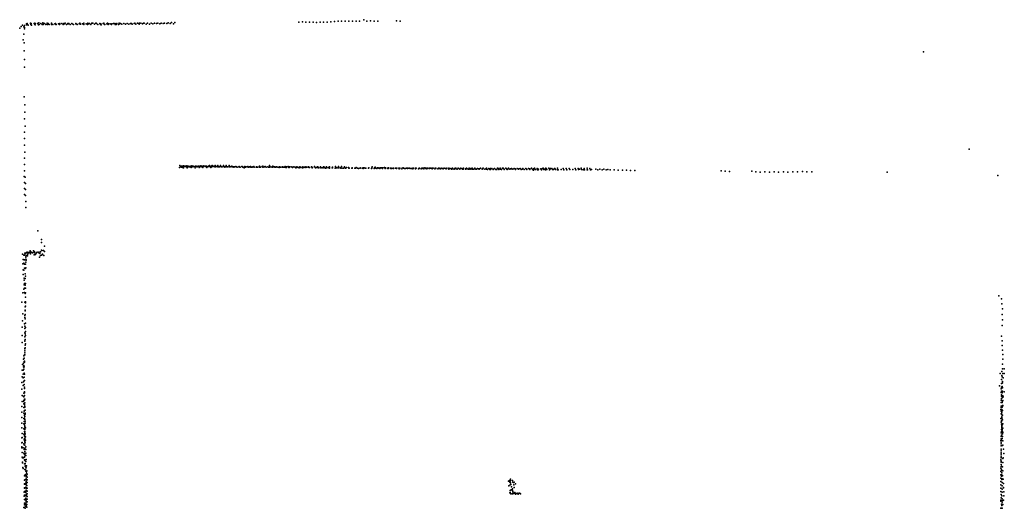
# Model space of a CAD drawing. Header units: millimetres. Extents: x -34490 to -17980, y -23183 to 13859.
# Tile 5 of 5: x -34280 to -17983, y 5771 to 13859. Entities that reach past the tile are written whole.
import ezdxf

# ---------------------------------------------------------------- set-up
doc = ezdxf.new("R2010")
doc.units = ezdxf.units.MM
doc.layers.add('P', color=9, linetype='Continuous')

msp = doc.modelspace()

# ---------------------------------------------------------------- linework, layer by layer
at = {"layer": 'P'}
for p in [(-28586, 13859), (-34280, 13721), (-34254, 13748), (-34233, 13767), (-34213, 13743), (-34201, 13707), (-34198, 13765), (-34198, 13729), (-34168, 13776), (-34165, 13788), (-34158, 13795), (-34156, 13782), (-34153, 13779), (-34141, 13771), (-34103, 13804), (-34101, 13795), (-34097, 13777), (-34090, 13794), (-34082, 13771), (-34043, 13795), (-34032, 13802), (-34028, 13778), (-34024, 13775), (-34022, 13798), (-33986, 13796), (-33967, 13775), (-33964, 13805), (-33957, 13778), (-33928, 13797), (-33908, 13777), (-33896, 13805), (-33889, 13779), (-33884, 13798), (-33869, 13795), (-33850, 13779), (-33825, 13803), (-33819, 13779), (-33811, 13795), (-33792, 13781), (-33755, 13799), (-33753, 13792), (-33751, 13782), (-33734, 13779), (-33696, 13793), (-33686, 13797), (-33683, 13780), (-33677, 13781), (-33639, 13792), (-33619, 13782), (-33618, 13796), (-33616, 13784), (-33582, 13794), (-33561, 13779), (-33549, 13794), (-33538, 13791), (-33525, 13799), (-33504, 13780), (-33482, 13796), (-33481, 13789), (-33470, 13792), (-33467, 13797), (-33446, 13779), (-33417, 13798), (-33409, 13791), (-33388, 13779), (-33352, 13788), (-33350, 13795), (-33334, 13786), (-33331, 13779), (-33295, 13790), (-33284, 13799), (-33274, 13783), (-33238, 13789), (-33218, 13799), (-33217, 13782), (-33181, 13788), (-33159, 13781), (-33154, 13804), (-33137, 13793), (-33124, 13794), (-33102, 13781), (-33087, 13801), (-33069, 13800), (-33044, 13784), (-33021, 13799), (-33012, 13801), (-33006, 13796), (-32987, 13780), (-32955, 13798), (-32954, 13798), (-32945, 13782), (-32939, 13791), (-32930, 13775), (-32898, 13797), (-32890, 13800), (-32878, 13779), (-32872, 13777), (-32840, 13792), (-32824, 13800), (-32816, 13780), (-32809, 13793), (-32784, 13791), (-32758, 13777), (-32757, 13792), (-32728, 13795), (-32703, 13797), (-32701, 13781), (-32692, 13793), (-32683, 13779), (-32671, 13798), (-32644, 13781), (-32635, 13804), (-32628, 13792), (-32614, 13797), (-32587, 13783), (-32558, 13798), (-32531, 13783), (-32501, 13797), (-32499, 13797), (-32473, 13787), (-32445, 13794), (-32432, 13798), (-32417, 13786), (-32388, 13798), (-32375, 13800), (-32360, 13786), (-32332, 13800), (-32306, 13795), (-32303, 13787), (-32298, 13799), (-32276, 13803), (-32246, 13788), (-32230, 13800), (-32220, 13803), (-32189, 13785), (-32163, 13800), (-32133, 13784), (-32106, 13800), (-32075, 13788), (-32049, 13803), (-32018, 13794), (-31993, 13802), (-31962, 13791), (-31938, 13802), (-31904, 13794), (-31881, 13803), (-31847, 13795), (-31824, 13808), (-31791, 13798), (-31767, 13810), (-31734, 13791), (-31711, 13812), (-29658, 13820), (-29600, 13822), (-29542, 13820), (-29483, 13818), (-29425, 13817), (-29368, 13812), (-29309, 13817), (-29250, 13819), (-29191, 13820), (-29131, 13825), (-29070, 13828), (-29011, 13834), (-28951, 13834), (-28892, 13834), (-28832, 13836), (-28773, 13833), (-28712, 13835), (-28654, 13836), (-28532, 13836), (-28472, 13838), (-28413, 13836), (-28351, 13837), (-28045, 13838), (-27984, 13837), (-34212, 13619), (-34225, 13524), (-34207, 13477), (-34208, 13343), (-34203, 13202), (-19321, 13329), (-34203, 13074), (-34204, 12581), (-34197, 12452), (-34195, 12328), (-34198, 12220), (-34192, 12098), (-34199, 11997), (-34203, 11893), (-34201, 11782), (-34197, 11667), (-18565, 11714), (-34200, 11567), (-34200, 11462), (-31635, 11411), (-31628, 11443), (-31615, 11421), (-31602, 11435), (-31601, 11417), (-31591, 11436), (-31586, 11414), (-31581, 11433), (-31567, 11441), (-31556, 11427), (-31545, 11433), (-31535, 11436), (-31535, 11430), (-31519, 11423), (-31513, 11438), (-31512, 11421), (-31489, 11433), (-31489, 11428), (-31481, 11423), (-31465, 11422), (-31460, 11434), (-31451, 11429), (-31442, 11427), (-31441, 11410), (-31433, 11438), (-31419, 11428), (-31412, 11424), (-31409, 11433), (-31398, 11427), (-31396, 11429), (-31382, 11426), (-31377, 11409), (-31372, 11432), (-31358, 11435), (-31348, 11430), (-31346, 11424), (-31344, 11423), (-31326, 11433), (-31312, 11426), (-31312, 11411), (-31307, 11435), (-31302, 11427), (-31295, 11428), (-31280, 11438), (-31276, 11424), (-31257, 11436), (-31255, 11426), (-31247, 11415), (-31245, 11430), (-31233, 11438), (-31209, 11431), (-31208, 11430), (-31206, 11435), (-31202, 11427), (-31187, 11436), (-31182, 11414), (-31176, 11425), (-31162, 11431), (-31154, 11432), (-31143, 11428), (-31140, 11443), (-31140, 11428), (-31118, 11410), (-31115, 11430), (-31107, 11424), (-31104, 11434), (-31099, 11423), (-31093, 11443), (-31092, 11428), (-31075, 11436), (-31068, 11428), (-31052, 11431), (-31050, 11425), (-31047, 11443), (-31041, 11428), (-31039, 11424), (-31022, 11427), (-31001, 11443), (-31001, 11426), (-30990, 11423), (-30975, 11426), (-30971, 11426), (-30955, 11447), (-30951, 11428), (-30939, 11422), (-30928, 11424), (-30907, 11445), (-30901, 11428), (-30897, 11422), (-30887, 11419), (-30881, 11424), (-30861, 11447), (-30850, 11424), (-30835, 11425), (-30815, 11444), (-30809, 11423), (-30801, 11427), (-30787, 11423), (-30769, 11434), (-30755, 11425), (-30751, 11425), (-30740, 11424), (-30738, 11417), (-30724, 11426), (-30702, 11427), (-30699, 11422), (-30693, 11426), (-30690, 11424), (-30678, 11417), (-30653, 11425), (-30646, 11427), (-30644, 11424), (-30639, 11420), (-30631, 11418), (-30604, 11429), (-30598, 11427), (-30588, 11425), (-30585, 11417), (-30562, 11408), (-30555, 11429), (-30551, 11425), (-30540, 11420), (-30533, 11423), (-30505, 11428), (-30505, 11422), (-30497, 11419), (-30492, 11418), (-30491, 11418), (-30478, 11421), (-30466, 11418), (-30457, 11429), (-30457, 11423), (-30445, 11419), (-30442, 11417), (-30430, 11420), (-30423, 11423), (-30409, 11423), (-30407, 11427), (-30399, 11416), (-30398, 11416), (-30367, 11419), (-30362, 11422), (-30362, 11418), (-30343, 11417), (-30314, 11424), (-30313, 11433), (-30313, 11418), (-30304, 11426), (-30295, 11419), (-30295, 11418), (-30267, 11427), (-30258, 11434), (-30258, 11416), (-30254, 11424), (-30248, 11417), (-30228, 11421), (-30219, 11428), (-30203, 11417), (-30198, 11417), (-30172, 11424), (-30161, 11417), (-30151, 11420), (-30148, 11419), (-30147, 11443), (-30123, 11425), (-30102, 11418), (-30095, 11418), (-30094, 11418), (-30092, 11432), (-30076, 11425), (-30059, 11425), (-30055, 11419), (-30038, 11417), (-30029, 11422), (-30028, 11423), (-30006, 11416), (-29984, 11415), (-29980, 11424), (-29962, 11420), (-29958, 11420), (-29932, 11423), (-29929, 11416), (-29911, 11419), (-29895, 11417), (-29884, 11427), (-29874, 11415), (-29866, 11421), (-29862, 11415), (-29837, 11427), (-29828, 11412), (-29819, 11414), (-29815, 11421), (-29789, 11424), (-29767, 11418), (-29765, 11415), (-29762, 11414), (-29741, 11421), (-29719, 11416), (-29710, 11409), (-29696, 11415), (-29692, 11424), (-29674, 11419), (-29672, 11415), (-29655, 11408), (-29643, 11421), (-29629, 11416), (-29624, 11414), (-29600, 11408), (-29594, 11424), (-29576, 11415), (-29564, 11420), (-29546, 11422), (-29546, 11412), (-29530, 11416), (-29498, 11421), (-29498, 11416), (-29491, 11410), (-29482, 11414), (-29449, 11421), (-29437, 11408), (-29435, 11413), (-29431, 11414), (-29398, 11427), (-29388, 11413), (-29382, 11409), (-29366, 11414), (-29350, 11425), (-29341, 11416), (-29300, 11422), (-29300, 11416), (-29294, 11415), (-29293, 11409), (-29251, 11424), (-29247, 11414), (-29234, 11417), (-29202, 11425), (-29168, 11411), (-29162, 11408), (-29153, 11423), (-29153, 11412), (-29108, 11408), (-29103, 11420), (-29102, 11408), (-29052, 11427), (-29001, 11428), (-28971, 11409), (-28951, 11429), (-28906, 11410), (-28902, 11425), (-28872, 11414), (-28840, 11410), (-28775, 11408), (-28709, 11410), (-28643, 11408), (-28593, 11408), (-28578, 11408), (-28500, 11408), (-28454, 11408), (-28445, 11423), (-28396, 11419), (-28296, 11409), (-28243, 11410), (-34204, 11265), (-34198, 11358), (-34190, 11251), (-31570, 11406), (-31506, 11405), (-29340, 11407), (-29327, 11407), (-29272, 11405), (-29246, 11405), (-29218, 11404), (-29199, 11405), (-29152, 11404), (-29106, 11405), (-29059, 11403), (-29053, 11407), (-29036, 11407), (-29013, 11405), (-28998, 11405), (-28966, 11402), (-28943, 11402), (-28920, 11402), (-28889, 11404), (-28874, 11406), (-28834, 11403), (-28828, 11404), (-28781, 11401), (-28779, 11401), (-28735, 11403), (-28724, 11399), (-28689, 11402), (-28670, 11397), (-28643, 11403), (-28614, 11401), (-28597, 11398), (-28560, 11401), (-28550, 11401), (-28504, 11402), (-28504, 11401), (-28458, 11398), (-28449, 11400), (-28413, 11397), (-28408, 11407), (-28394, 11401), (-28367, 11397), (-28361, 11407), (-28348, 11407), (-28338, 11402), (-28321, 11397), (-28315, 11405), (-28283, 11405), (-28275, 11398), (-28269, 11406), (-28229, 11396), (-28228, 11403), (-28223, 11406), (-28194, 11404), (-28186, 11398), (-28183, 11395), (-28176, 11407), (-28173, 11402), (-28141, 11403), (-28137, 11396), (-28121, 11395), (-28118, 11399), (-28091, 11401), (-28091, 11398), (-28062, 11400), (-28056, 11399), (-28045, 11396), (-28037, 11404), (-28006, 11400), (-28001, 11393), (-27990, 11400), (-27986, 11397), (-27954, 11393), (-27950, 11400), (-27931, 11405), (-27925, 11401), (-27909, 11395), (-27895, 11398), (-27878, 11403), (-27863, 11394), (-27860, 11400), (-27839, 11400), (-27825, 11402), (-27817, 11394), (-27795, 11398), (-27784, 11398), (-27773, 11402), (-27772, 11392), (-27763, 11402), (-27730, 11400), (-27728, 11396), (-27726, 11390), (-27719, 11402), (-27715, 11403), (-27680, 11392), (-27673, 11397), (-27669, 11402), (-27668, 11394), (-27665, 11402), (-27635, 11391), (-27623, 11403), (-27616, 11397), (-27612, 11399), (-27598, 11401), (-27589, 11390), (-27577, 11405), (-27560, 11396), (-27556, 11403), (-27543, 11392), (-27535, 11401), (-27531, 11402), (-27504, 11397), (-27503, 11401), (-27498, 11394), (-27485, 11402), (-27469, 11403), (-27452, 11390), (-27448, 11400), (-27447, 11400), (-27439, 11404), (-27406, 11390), (-27404, 11402), (-27395, 11399), (-27393, 11401), (-27392, 11397), (-27361, 11390), (-27347, 11404), (-27340, 11400), (-27337, 11399), (-27336, 11396), (-27316, 11392), (-27302, 11403), (-27287, 11396), (-27279, 11396), (-27273, 11396), (-27269, 11393), (-27255, 11403), (-27233, 11394), (-27223, 11390), (-27222, 11395), (-27209, 11400), (-27209, 11394), (-27178, 11387), (-27175, 11399), (-27166, 11395), (-27142, 11394), (-27132, 11383), (-27119, 11399), (-27117, 11399), (-27110, 11391), (-27087, 11387), (-27076, 11398), (-27071, 11402), (-27062, 11400), (-27053, 11388), (-27041, 11385), (-27024, 11401), (-27012, 11397), (-27009, 11397), (-26996, 11385), (-26977, 11403), (-26955, 11389), (-26949, 11387), (-26945, 11397), (-26940, 11387), (-26932, 11403), (-26902, 11386), (-26899, 11389), (-26886, 11401), (-26883, 11388), (-26880, 11397), (-26857, 11387), (-26843, 11386), (-26840, 11401), (-26826, 11390), (-26815, 11394), (-26811, 11382), (-26793, 11400), (-26788, 11383), (-26769, 11384), (-26767, 11382), (-26750, 11389), (-26746, 11399), (-26731, 11382), (-26720, 11382), (-26701, 11398), (-26684, 11392), (-26675, 11383), (-26671, 11388), (-26654, 11401), (-26627, 11385), (-26618, 11397), (-26613, 11388), (-26608, 11399), (-26582, 11382), (-26560, 11397), (-26556, 11385), (-26552, 11399), (-26536, 11381), (-26514, 11397), (-26500, 11381), (-26490, 11381), (-26487, 11396), (-26468, 11398), (-26443, 11380), (-26439, 11385), (-26421, 11397), (-26421, 11396), (-26397, 11381), (-26384, 11379), (-26374, 11399), (-26355, 11398), (-26352, 11381), (-26327, 11402), (-26321, 11386), (-26306, 11381), (-26289, 11399), (-26280, 11401), (-26263, 11383), (-26259, 11377), (-26233, 11402), (-26224, 11391), (-26213, 11378), (-26203, 11383), (-26187, 11399), (-26165, 11382), (-26157, 11393), (-26141, 11388), (-26140, 11398), (-26119, 11385), (-26093, 11395), (-26081, 11389), (-26072, 11381), (-26046, 11397), (-26026, 11382), (-26019, 11392), (-25999, 11396), (-25979, 11380), (-25961, 11387), (-25951, 11395), (-25932, 11381), (-25904, 11396), (-25898, 11391), (-25886, 11378), (-25856, 11398), (-25839, 11379), (-25835, 11393), (-25809, 11399), (-25791, 11380), (-25775, 11370), (-25774, 11390), (-25761, 11400), (-25760, 11390), (-25745, 11377), (-25714, 11395), (-25712, 11393), (-25709, 11372), (-25698, 11376), (-25694, 11387), (-25652, 11388), (-25650, 11379), (-25642, 11374), (-25626, 11397), (-25617, 11400), (-25603, 11378), (-25592, 11383), (-25577, 11373), (-25569, 11401), (-25560, 11393), (-25555, 11381), (-25521, 11400), (-25510, 11374), (-25508, 11379), (-25493, 11394), (-25474, 11395), (-25461, 11378), (-25444, 11379), (-25426, 11397), (-25425, 11397), (-25413, 11377), (-25378, 11399), (-25378, 11375), (-25366, 11376), (-25317, 11380), (-25283, 11394), (-25271, 11376), (-25233, 11398), (-25222, 11375), (-25185, 11395), (-25173, 11377), (-25126, 11377), (-25087, 11395), (-25077, 11376), (-25038, 11398), (-25029, 11377), (-25013, 11383), (-24989, 11399), (-24980, 11377), (-24954, 11373), (-24939, 11394), (-24933, 11372), (-24889, 11399), (-24886, 11374), (-24884, 11373), (-24841, 11397), (-24833, 11376), (-24817, 11378), (-24746, 11385), (-24710, 11371), (-24677, 11386), (-24641, 11374), (-24610, 11386), (-24573, 11375), (-24545, 11380), (-24507, 11372), (-24439, 11371), (-24372, 11367), (-24302, 11370), (-24235, 11369), (-24168, 11365), (-24099, 11365), (-22670, 11357), (-22602, 11349), (-22533, 11345), (-22161, 11353), (-22093, 11342), (-22025, 11333), (-21946, 11338), (-21872, 11337), (-21794, 11339), (-21721, 11333), (-21639, 11342), (-21565, 11336), (-21484, 11340), (-21406, 11339), (-21323, 11348), (-21249, 11340), (-21169, 11342), (-19923, 11333), (-18090, 11281), (-34201, 11164), (-34185, 11145), (-34203, 11067), (-34200, 10965), (-34185, 11049), (-34184, 10951), (-34181, 10851), (-34178, 10752), (-33980, 10365), (-33921, 10220), (-33919, 10172), (-33867, 10108), (-34232, 9979), (-34213, 9959), (-34201, 9959), (-34197, 9996), (-34188, 9983), (-34179, 9996), (-34177, 9946), (-34170, 10007), (-34167, 9950), (-34158, 10010), (-34153, 9972), (-34153, 9948), (-34146, 10003), (-34145, 9986), (-34138, 9993), (-34130, 10000), (-34126, 10006), (-34125, 10004), (-34119, 10008), (-34109, 10034), (-34109, 10028), (-34099, 9986), (-34098, 10004), (-34085, 10009), (-34082, 10009), (-34070, 9999), (-34054, 10031), (-34044, 10027), (-34041, 10005), (-34040, 9967), (-34035, 10015), (-34034, 10017), (-34034, 9998), (-34019, 9974), (-34010, 9997), (-33999, 10003), (-33993, 10012), (-33989, 10009), (-33965, 10001), (-33963, 10010), (-33946, 9989), (-33938, 9957), (-33937, 10018), (-33919, 9963), (-33918, 10045), (-33912, 10041), (-33901, 9973), (-33900, 9976), (-33887, 10039), (-33878, 9954), (-33867, 10021), (-34229, 9817), (-34222, 9889), (-34210, 9831), (-34207, 9882), (-34201, 9815), (-34193, 9886), (-34185, 9810), (-34176, 9915), (-34176, 9847), (-34173, 9886), (-34173, 9876), (-33954, 9927), (-34224, 9718), (-34220, 9641), (-34214, 9715), (-34199, 9745), (-34192, 9739), (-34188, 9654), (-34180, 9752), (-34208, 9545), (-34208, 9469), (-34204, 9578), (-34200, 9494), (-34187, 9575), (-34187, 9466), (-34185, 9611), (-34185, 9494), (-34228, 9340), (-34214, 9398), (-34202, 9342), (-34199, 9416), (-34189, 9327), (-34184, 9417), (-34183, 9339), (-18075, 9290), (-34242, 9183), (-34196, 9184), (-34186, 9173), (-34185, 9268), (-34183, 9190), (-18029, 9240), (-18022, 9154), (-34227, 8991), (-34192, 9107), (-34190, 9042), (-34189, 9051), (-34188, 8979), (-34183, 9117), (-18020, 8977), (-18011, 9074), (-34233, 8874), (-34198, 8824), (-34194, 8927), (-34193, 8960), (-34190, 8909), (-34186, 8834), (-18015, 8891), (-34241, 8770), (-34194, 8749), (-34194, 8678), (-34193, 8788), (-34192, 8659), (-34186, 8765), (-34184, 8696), (-18021, 8798), (-34239, 8513), (-34237, 8630), (-34194, 8610), (-34194, 8542), (-34193, 8538), (-34189, 8566), (-34186, 8629), (-34186, 8495), (-18030, 8618), (-18021, 8544), (-34198, 8313), (-34197, 8347), (-34197, 8312), (-34196, 8411), (-34196, 8375), (-34194, 8418), (-34188, 8470), (-34187, 8430), (-18016, 8468), (-18012, 8390), (-18008, 8315), (-34236, 8152), (-34218, 8175), (-34216, 8238), (-34209, 8295), (-34208, 8201), (-34206, 8256), (-34202, 8188), (-34200, 8209), (-18012, 8157), (-18007, 8237), (-34240, 8056), (-34225, 8058), (-34224, 7994), (-34219, 8112), (-34212, 8106), (-34211, 8073), (-34210, 8134), (-34208, 8008), (-34205, 8113), (-34202, 7994), (-18050, 8005), (-18025, 8034), (-18012, 8079), (-18006, 8005), (-17983, 8080), (-17983, 8004), (-34244, 7854), (-34241, 7950), (-34224, 7931), (-34219, 7865), (-34206, 7943), (-34204, 7881), (-34201, 7888), (-18031, 7837), (-18028, 7903), (-18024, 7970), (-18020, 7947), (-18017, 7842), (-18013, 7870), (-18013, 7848), (-18002, 7931), (-34242, 7745), (-34220, 7805), (-34211, 7675), (-34204, 7821), (-34200, 7756), (-34200, 7698), (-34200, 7681), (-34199, 7778), (-18060, 7797), (-18036, 7751), (-18035, 7688), (-18031, 7711), (-18030, 7775), (-18018, 7785), (-18018, 7680), (-18016, 7696), (-18015, 7771), (-18015, 7764), (-18015, 7708), (-17988, 7698), (-34240, 7639), (-34239, 7539), (-34217, 7538), (-34215, 7621), (-34210, 7618), (-34210, 7558), (-34209, 7498), (-34200, 7560), (-34199, 7638), (-34198, 7579), (-34196, 7578), (-34194, 7518), (-18035, 7562), (-18033, 7522), (-18032, 7627), (-18030, 7648), (-18028, 7588), (-18019, 7521), (-18014, 7603), (-18012, 7547), (-18011, 7623), (-18009, 7632), (-18007, 7554), (-18004, 7615), (-34243, 7456), (-34242, 7361), (-34214, 7438), (-34211, 7345), (-34207, 7439), (-34205, 7380), (-34200, 7488), (-34199, 7392), (-34196, 7445), (-34194, 7461), (-34192, 7347), (-34187, 7397), (-18039, 7407), (-18036, 7437), (-18035, 7377), (-18035, 7335), (-18034, 7460), (-18027, 7343), (-18025, 7406), (-18024, 7360), (-18020, 7394), (-18017, 7443), (-18014, 7471), (-18013, 7391), (-18009, 7465), (-18008, 7474), (-34243, 7272), (-34242, 7183), (-34212, 7258), (-34211, 7171), (-34204, 7210), (-34202, 7320), (-34200, 7307), (-34200, 7263), (-34197, 7210), (-34194, 7293), (-34194, 7239), (-34192, 7329), (-34192, 7182), (-34188, 7216), (-18039, 7259), (-18034, 7195), (-18028, 7221), (-18027, 7203), (-18026, 7320), (-18026, 7283), (-18026, 7281), (-18024, 7262), (-18022, 7320), (-18022, 7172), (-18020, 7247), (-18013, 7312), (-18013, 7235), (-34244, 7102), (-34240, 7009), (-34210, 7084), (-34199, 7151), (-34199, 7098), (-34198, 7044), (-34197, 7125), (-34196, 7040), (-34195, 7131), (-34195, 7023), (-34193, 7075), (-34186, 7105), (-18033, 7018), (-18031, 7077), (-18031, 7041), (-18027, 7163), (-18026, 7140), (-18026, 7117), (-18025, 7104), (-18023, 7128), (-18021, 7053), (-18018, 7153), (-18017, 7102), (-18016, 7078), (-18010, 7096), (-18010, 7024), (-18009, 7032), (-18007, 7170), (-34245, 6937), (-34243, 6854), (-34237, 6941), (-34237, 6859), (-34209, 6997), (-34208, 6914), (-34203, 6894), (-34200, 6966), (-34199, 6974), (-34197, 6987), (-34196, 6919), (-34195, 6933), (-34195, 6880), (-34193, 6864), (-34187, 7003), (-34187, 6857), (-34186, 6897), (-34184, 6954), (-18038, 6895), (-18036, 6921), (-18034, 6957), (-18034, 6864), (-18032, 6981), (-18030, 6972), (-18028, 6899), (-18018, 6927), (-18013, 7005), (-18011, 6959), (-18008, 6887), (-34246, 6791), (-34242, 6771), (-34241, 6694), (-34237, 6695), (-34220, 6772), (-34214, 6683), (-34213, 6839), (-34205, 6820), (-34205, 6746), (-34196, 6765), (-34196, 6713), (-34195, 6815), (-34180, 6787), (-34179, 6744), (-34178, 6685), (-18037, 6722), (-18035, 6806), (-18035, 6748), (-18035, 6691), (-18034, 6839), (-18011, 6808), (-18007, 6816), (-17998, 6748), (-34238, 6618), (-34236, 6605), (-34235, 6535), (-34233, 6526), (-34216, 6607), (-34201, 6679), (-34201, 6661), (-34201, 6627), (-34199, 6616), (-34199, 6575), (-34197, 6664), (-34197, 6564), (-34196, 6573), (-34179, 6548), (-34178, 6643), (-34172, 6578), (-18039, 6575), (-18037, 6632), (-18037, 6550), (-18034, 6667), (-18034, 6609), (-18034, 6537), (-18033, 6610), (-18010, 6594), (-18005, 6531), (-18000, 6604), (-17993, 6678), (-34229, 6447), (-34223, 6432), (-34201, 6507), (-34193, 6416), (-34192, 6511), (-34192, 6470), (-34186, 6477), (-34182, 6412), (-34181, 6453), (-34178, 6386), (-34171, 6440), (-34168, 6473), (-34168, 6378), (-34164, 6390), (-18041, 6435), (-18038, 6381), (-18037, 6464), (-18036, 6495), (-18031, 6468), (-18031, 6398), (-18027, 6413), (-18025, 6359), (-18014, 6457), (-18008, 6389), (-34203, 6311), (-34200, 6238), (-34197, 6320), (-34193, 6240), (-34182, 6325), (-34180, 6247), (-34174, 6261), (-34174, 6214), (-34172, 6309), (-34172, 6290), (-34172, 6241), (-34172, 6196), (-34170, 6353), (-34170, 6306), (-34170, 6250), (-34169, 6343), (-34159, 6197), (-34158, 6242), (-34155, 6334), (-34155, 6287), (-26188, 6218), (-26173, 6234), (-26166, 6202), (-26163, 6205), (-26158, 6232), (-26155, 6195), (-26154, 6251), (-26125, 6230), (-26120, 6203), (-26107, 6200), (-26097, 6205), (-18043, 6323), (-18042, 6268), (-18039, 6214), (-18028, 6327), (-18028, 6303), (-18023, 6250), (-18021, 6260), (-18019, 6197), (-18015, 6311), (-18012, 6316), (-18003, 6251), (-34204, 6040), (-34202, 6107), (-34202, 6049), (-34201, 6110), (-34200, 6175), (-34200, 6171), (-34183, 6181), (-34183, 6109), (-34183, 6040), (-34178, 6123), (-34178, 6030), (-34176, 6167), (-34176, 6057), (-34175, 6073), (-34174, 6179), (-34173, 6113), (-34172, 6161), (-34171, 6104), (-34169, 6067), (-34160, 6151), (-34158, 6056), (-34157, 6102), (-26182, 6144), (-26163, 6157), (-26161, 6067), (-26160, 6030), (-26152, 6167), (-26147, 6078), (-26142, 6124), (-26140, 6076), (-26123, 6092), (-26121, 6065), (-26120, 6049), (-26120, 6041), (-26101, 6159), (-26095, 6113), (-26085, 6032), (-26075, 6177), (-18043, 6157), (-18041, 6049), (-18040, 6104), (-18018, 6144), (-18016, 6090), (-18016, 6036), (-17996, 6183), (-17996, 6110), (-17994, 6114), (-17992, 6046), (-34204, 5970), (-34202, 5987), (-34199, 5918), (-34189, 5979), (-34188, 5910), (-34182, 5986), (-34181, 5940), (-34176, 5934), (-34175, 5874), (-34174, 5990), (-34174, 5889), (-34172, 5925), (-34171, 5893), (-34167, 6007), (-34167, 5976), (-34159, 5878), (-34158, 5968), (-34157, 5921), (-34156, 6011), (-26170, 6025), (-26151, 6008), (-26127, 6008), (-26120, 6018), (-26116, 6013), (-26099, 6022), (-26077, 6014), (-26075, 6005), (-26064, 6015), (-26056, 6014), (-26048, 6018), (-26040, 6014), (-26033, 6021), (-26032, 6004), (-26007, 6019), (-25999, 6018), (-25989, 6009), (-18041, 5888), (-18038, 5906), (-18037, 5997), (-18036, 5899), (-18033, 5946), (-18026, 5977), (-18021, 5927), (-18019, 5874), (-18007, 5900), (-17995, 5907), (-17990, 5977), (-34210, 5785), (-34201, 5828), (-34199, 5858), (-34194, 5790), (-34188, 5776), (-34186, 5840), (-34180, 5804), (-34179, 5848), (-34176, 5843), (-34175, 5817), (-34172, 5808), (-34162, 5792), (-34160, 5835), (-18039, 5772), (-18032, 5840), (-18029, 5772), (-18026, 5818), (-18023, 5826), (-18018, 5841), (-18018, 5771), (-18008, 5834)]:
    msp.add_point(p, dxfattribs=at)

doc.saveas('drawing.dxf')
